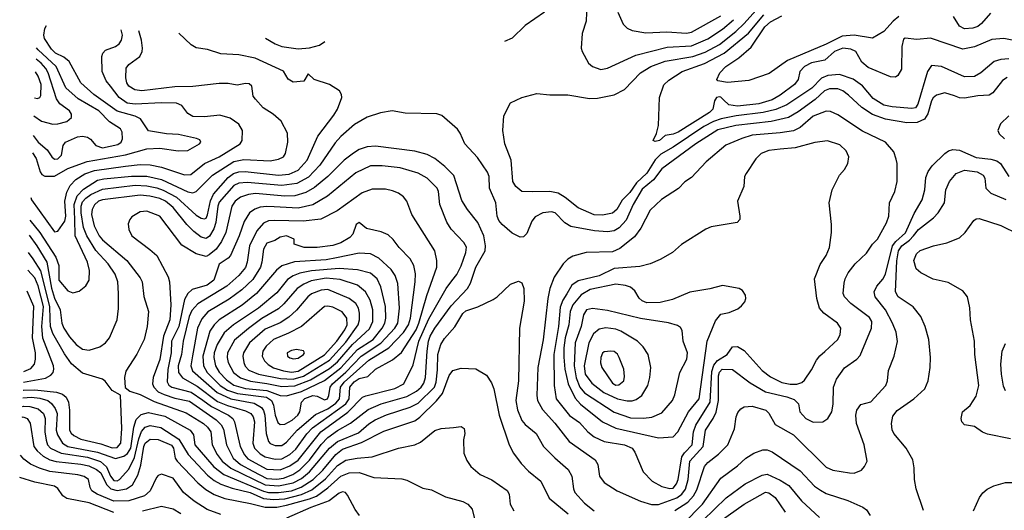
# Model space of a CAD drawing. Extents: x 997026 to 1115308, y 536381 to 619039.
# Tile 78 of 256: x 997143 to 1003127, y 557927 to 560909. Entities that reach past the tile are written whole.
import ezdxf

# ---------------------------------------------------------------- set-up
doc = ezdxf.new("R2010")
doc.units = 0

msp = doc.modelspace()

# ---------------------------------------------------------------- linework, layer by layer
at = {"layer": '0CON20XD'}
for points in [[(1003155, 560670.5), (1003105, 560667.4), (1003064.8, 560655.2), (1002983.6, 560585), (1002945, 560564.6), (1002885, 560562.5), (1002745, 560623.5), (1002685, 560631.1), (1002660.4, 560595), (1002601.9, 560395), (1002586.2, 560373.8), (1002565, 560369.1), (1002445, 560379.7), (1002395, 560390.2), (1002329.6, 560429.6), (1002266, 560506), (1002207.3, 560547.3), (1002125.5, 560575.5), (1002055, 560569.1), (1002016.8, 560553.2), (1001957.9, 560492.1), (1001805, 560391), (1001737.4, 560362.6), (1001661.2, 560345), (1001496.3, 560323.7), (1001405.6, 560305.6), (1001360.4, 560289.6), (1001300.2, 560259.8), (1001114.7, 560135), (1001038.8, 560091.2), (1001005, 560057.9), (1000955, 559976.7), (1000891.7, 559918.3), (1000850.9, 559859.1), (1000805, 559811.2), (1000771.6, 559755), (1000745, 559733.6), (1000685, 559721.1), (1000635, 559723.7), (1000536.1, 559766.1), (1000458.1, 559828.1), (1000415, 559853.6), (1000365, 559864.2), (1000261.9, 559861.9), (1000195, 559865.6), (1000157.1, 559895), (1000139.1, 559925), (1000130.4, 560055), (1000090.4, 560155), (1000079.5, 560235), (1000084.2, 560325), (1000126.1, 560403.9), (1000195, 560436.7), (1000285, 560460), (1000365, 560452.9), (1000475, 560452.9), (1000605, 560430.5), (1000655, 560432.5), (1000755, 560452.3), (1000818.1, 560485), (1000915, 560586.2), (1000978.1, 560625), (1001065, 560656), (1001234.6, 560685.4), (1001307.9, 560712.1), (1001395, 560758.1), (1001495, 560837.9), (1001546.5, 560885), (1001616.1, 560963.9)], [(1000590, 561005), (1000585, 560900), (1000560.8, 560825), (1000556, 560735), (1000560.8, 560715), (1000600, 560645), (1000625, 560624.3), (1000675, 560605.6)], [(1000332, 560955), (1000215.5, 560874.5), (1000135, 560797.5), (1000089.1, 560776.2)], [(1000675, 560605.6), (1000715, 560613.3), (1000886.7, 560693.3), (1001077.9, 560742.1), (1001225, 560750.2), (1001325, 560792.6), (1001415, 560850.6), (1001481.1, 560908.9)], [(1000778.8, 560955), (1000810.7, 560880.7), (1000835, 560856.5), (1000865, 560843.8), (1000949.1, 560829.1), (1001075, 560834.2), (1001195, 560826.7)], [(1003245, 560769.4), (1003123.9, 560793.9), (1003051.5, 560788.5), (1002945, 560743.2), (1002875, 560729.6), (1002677.5, 560797.5), (1002595, 560789.1), (1002525, 560797.1), (1002515, 560790), (1002503.3, 560746.7), (1002501.7, 560608.3), (1002480.5, 560569.5), (1002465, 560560), (1002435, 560562), (1002298.6, 560618.6), (1002261.1, 560651.1), (1002225, 560716.1), (1002195, 560730.5), (1002145, 560735.2), (1002095, 560715.2), (1002036.2, 560663.8), (1001955, 560646), (1001911.8, 560625), (1001883.8, 560595), (1001873.8, 560545), (1001852.5, 560515), (1001765, 560450.5), (1001715, 560421.6), (1001635, 560397.5), (1001505, 560383), (1001452, 560392), (1001421.1, 560421.1), (1001405, 560437.8), (1001395, 560440.9), (1001376.9, 560435), (1001364.5, 560415), (1001354.6, 560365), (1001334.6, 560345), (1001143.9, 560225), (1001115, 560212.7), (1001065.4, 560204.6), (1001031.2, 560175), (1001005, 560168.8), (1000993.3, 560175), (1001012.3, 560217.7), (1001024.3, 560265), (1001030.8, 560435), (1001057.6, 560512.4), (1001088, 560542), (1001168.9, 560595), (1001305, 560642.5), (1001425, 560705.2), (1001572.1, 560827.9), (1001665, 560937.6)], [(1001195, 560826.7), (1001225, 560832.1), (1001405, 560931.9)], [(1002485, 560927.6), (1002450.4, 560899.6), (1002395, 560837.5), (1002325, 560797.1), (1002213.8, 560813.8), (1002141, 560809), (1002045, 560759.4), (1001808.3, 560661.7), (1001697.5, 560582.5), (1001575, 560540), (1001445, 560528.1), (1001385, 560537.5), (1001380, 560545), (1001397.1, 560585), (1001435, 560623.6), (1001512.7, 560677.3), (1001588.3, 560741.7), (1001672.4, 560865), (1001705.3, 560895), (1001775, 560932.8)], [(1003042.3, 560947.7), (1002987.5, 560885), (1002965, 560867.5), (1002935, 560857.7), (1002885, 560853.2), (1002855, 560870.4), (1002818.6, 560928.6)], [(997209.4, 559828.2), (997215.3, 559815), (997355, 559619.5), (997375, 559623.3), (997416, 559685), (997422.9, 559715), (997416.7, 559805), (997428.5, 559861.5), (997449.3, 559900.7), (997483.2, 559936.8), (997537.9, 559972.1), (997597.2, 559992.8), (997785, 560017.9), (997875, 560028.5), (997935, 560026.8), (998005, 560013), (998145, 559965.3), (998182.6, 559967.4), (998265, 560034.8), (998355, 560075.8), (998482.7, 560155), (998494.6, 560175), (998497.5, 560235), (998474.8, 560274.8), (998421.3, 560311.3), (998358.6, 560328.6), (998265, 560317.6), (998195, 560321.4), (998165, 560339.6), (998127.6, 560387.6), (998095, 560401.3), (998005, 560403.8), (997845, 560394.9), (997795, 560401.9), (997747.9, 560435), (997695.4, 560505), (997668.1, 560538.1), (997644.5, 560595), (997641.1, 560685), (997648.1, 560705), (997665, 560723.3), (997725, 560746.6), (997747.2, 560762.8), (997761.9, 560785), (997767.1, 560815), (997760.2, 560847)], [(997220.1, 560100.3), (997243.7, 560065), (997266.4, 559985), (997278.2, 559968.2), (997295, 559958.9), (997355, 559958.9), (997435.7, 560004.3), (997552.3, 560047.7), (997785, 560088.5), (997915, 560123.5), (997995, 560127.5), (998105, 560110.9), (998165, 560114.4), (998236, 560155), (998243.8, 560165), (998237.9, 560177.9), (998217.6, 560187.6), (998108.3, 560211.7), (998034.4, 560214.4), (997925, 560232.5), (997876.6, 560306.6), (997845, 560321.6), (997735, 560353.9), (997592.7, 560455), (997513.9, 560525), (997443.1, 560655), (997410.9, 560680.9), (997360, 560705), (997335, 560729.6), (997294.2, 560795), (997289.2, 560815), (997295.9, 560855), (997305.7, 560873.1)], [(997200.4, 559599), (997246.6, 559535), (997307.7, 559435), (997335, 559277.7), (997355, 559216.1), (997388.2, 559145), (997399, 559065), (997410, 559035), (997445, 558980.8), (997486.2, 558935), (997525, 558907.5), (997565, 558899.6), (997629.3, 558920.8), (997664.1, 558945.9), (997687.5, 558975), (997735.5, 559085), (997743.6, 559153.6), (997743.8, 559245), (997738.7, 559315), (997722.4, 559362.4), (997679.7, 559425), (997605.6, 559505.6), (997550.3, 559595), (997531.1, 559645), (997516, 559735), (997517.1, 559775), (997525, 559802.5), (997544.8, 559825), (997575, 559845.7), (997645, 559879.2), (997845, 559902.6), (997915, 559899.9), (997976.7, 559886.7), (998015, 559873.3), (998095, 559830), (998215, 559721.6), (998245, 559701.8), (998265, 559697.9), (998275, 559703.6), (998285, 559723.1), (998302.7, 559807.3), (998321.3, 559848.7), (998409.5, 559950.5), (998442, 559975), (998475, 559984.5), (998513.5, 559986.5), (998715, 559963.8), (998780.2, 559969.8), (998835, 559993.7), (998889.2, 560055), (998955, 560200.5), (999052.2, 560327.8), (999073.6, 560365), (999100.6, 560435), (999098.6, 560455), (999085.5, 560475.5), (999026.2, 560515), (998932.5, 560545), (998895, 560580), (998870, 560535), (998805, 560530), (998775, 560547.5), (998747, 560597), (998574.1, 560674.1), (998475, 560696.2), (998365, 560701.5), (998285, 560727.8), (998215, 560737.5), (998185.5, 560755.5), (998110.2, 560826.9)], [(997204, 559690.3), (997265.8, 559615.8), (997363.1, 559465), (997380.4, 559415), (997379.7, 559325), (997435, 559260.5), (997465, 559249.5), (997505, 559258.1), (997545, 559291.4), (997565.5, 559325.5), (997566.9, 559385), (997554.7, 559435), (997480.2, 559595), (997477.5, 559697.5), (997474.7, 559785), (997491.6, 559838.4), (997531.1, 559878.9), (997615, 559933.1), (997655, 559942.3), (997822.9, 559957.1), (997915, 559958), (998005, 559938.6), (998165, 559861.7), (998195, 559856.7), (998215, 559865.4), (998315, 559964.2), (998445, 560047.4), (998505, 560059), (998665, 560052.1), (998715, 560060.4), (998745, 560074.5), (998758.6, 560095), (998772.9, 560165), (998771.2, 560218.8), (998732.7, 560292.7), (998683.8, 560335), (998623, 560373), (998576, 560425), (998561.2, 560445), (998553.3, 560505), (998538.3, 560518.3), (998515, 560520.8), (998465, 560510), (998410.5, 560520.5), (998355, 560521.6), (998195, 560503.1), (998085, 560500), (997885, 560476.6), (997841.9, 560481.9), (997805.5, 560505), (997793.7, 560525), (997787.1, 560555), (997790.4, 560615), (997805, 560636.2), (997872.5, 560685), (997887.3, 560715), (997889.6, 560735), (997883.8, 560785), (997867, 560840.9)], [(998636.7, 560796.7), (998695, 560763.1), (998735, 560746.3), (998835, 560732.5), (998905, 560737.3), (998964.2, 560755), (998997.5, 560775.9)], [(997224.1, 560204.4), (997255, 560164.7), (997308.7, 560118.7), (997337.5, 560075), (997355, 560061.6), (997375, 560064.1), (997396.4, 560085), (997406.4, 560145), (997421.8, 560165), (997494, 560196), (997525, 560200.8), (997555, 560194.8), (997572.6, 560182.6), (997605, 560143.8), (997645, 560130.5), (997738.7, 560151.3), (997760, 560165), (997767.9, 560185), (997766.2, 560225), (997754.5, 560245), (997688.8, 560288.8), (997623.3, 560355), (997497.8, 560427.8), (997423.8, 560493.8), (997364.2, 560624.2), (997254.8, 560725), (997245.1, 560738.1)], [(997228.9, 560325.4), (997275, 560293.1), (997345, 560274.5), (997375, 560275.5), (997429.5, 560290.5), (997457.1, 560315), (997458.1, 560335), (997445.5, 560355), (997387.4, 560397.4), (997367.1, 560427.1), (997315.8, 560585), (997301.7, 560611.7), (997272.3, 560645), (997242.4, 560669.9)], [(997233.1, 560433), (997250.7, 560429.3), (997265, 560435.6), (997271.7, 560448.3), (997272.2, 560515), (997255.2, 560565), (997239.4, 560592.8)], [(1003145, 560558.2), (1003115, 560538.8), (1003056.7, 560465), (1003035, 560450.5), (1002965, 560446.7), (1002885, 560431.2), (1002855, 560434.6), (1002825, 560446.8), (1002765, 560464.6), (1002715, 560450.9), (1002695, 560434.4), (1002685, 560415.7), (1002662.8, 560337.2), (1002642.7, 560305), (1002596.6, 560283.4), (1002535, 560282.9), (1002404.8, 560304.8), (1002325, 560333.2), (1002260, 560375), (1002180.6, 560450.6), (1002145, 560476.6), (1002115, 560489.4), (1002065, 560488.4), (1002035, 560475.8), (1001976.4, 560423.6), (1001875, 560348.4), (1001815, 560313.5), (1001710.4, 560289.6), (1001495, 560265.5), (1001385, 560239.2), (1001252, 560155), (1001045, 560003.4), (1000993.8, 559936.2), (1000925, 559878.6), (1000870.2, 559785), (1000828.5, 559691.5), (1000785.5, 559644.5), (1000755.2, 559624.8), (1000715, 559620.5), (1000635.7, 559625.7), (1000492.5, 559652.5), (1000455, 559673.5), (1000396.9, 559735), (1000375, 559742.1), (1000321.2, 559735), (1000275, 559710), (1000255.6, 559685), (1000225, 559610), (1000205, 559588.8), (1000185, 559588), (1000135, 559612), (1000074.5, 559664.5), (1000055, 559688.8), (1000044.6, 559714.6), (1000036.2, 559795), (999998.5, 559885), (999995.5, 559955), (999985, 559982), (999925, 560072), (999847.5, 560155), (999819.7, 560219.7), (999802.7, 560242.7), (999707.5, 560327.5), (999677.7, 560337.7), (999485, 560340), (999405.9, 560355.9), (999335, 560342.5), (999255, 560316.5), (999177.6, 560272.4), (999095, 560198.8), (999060.5, 560159.5), (998966.7, 560025), (998897.6, 559952.4), (998826.6, 559913.4), (998735, 559902.2), (998525, 559920.2), (998475, 559915.9), (998445, 559900.4), (998355, 559800.6), (998346.5, 559775), (998334.4, 559675.6), (998322.5, 559637.5), (998296.5, 559593.5), (998275, 559578.8), (998245, 559587.5), (998201.6, 559621.6), (998158.2, 559665), (998075, 559768.3), (998029.5, 559805), (997995, 559822.7), (997933, 559837), (997875, 559841.9), (997645, 559814), (997622.5, 559805), (997597.1, 559782.9), (997584, 559756), (997579.8, 559725), (997595, 559656.5), (997625, 559595.4), (997645, 559571.8), (997794.6, 559445), (997875, 559340), (997886.2, 559315), (997896.5, 559226.5), (997925.5, 559135), (997917.9, 559045), (997900, 558965), (997854.1, 558875.9), (997787.9, 558772.1), (997780, 558735), (997784, 558674), (997812.1, 558652.1), (997875, 558631.2), (997959.5, 558589.5), (998155, 558520.6), (998259.4, 558455), (998285, 558433.1), (998305.2, 558405), (998313.4, 558325), (998343, 558267), (998372.3, 558225), (998425, 558183.3), (998635, 558081.8), (998716.2, 558076.2), (998805, 558094.6), (998855, 558120.4), (998905, 558160.2), (999025, 558304.4), (999073.8, 558346.2), (999202.2, 558397.8), (999265, 558453.4), (999303.1, 558476.9), (999373, 558507), (999515, 558553.7), (999565, 558578.4), (999664.5, 558675), (999674.2, 558705), (999681.9, 558781.9), (999684.5, 558875), (999701.4, 558935), (999725, 558972.1), (999787.5, 559042.5), (999835, 559123.6), (999855, 559139.6), (999926.6, 559163.4), (1000020.9, 559209.1), (1000045.6, 559224.4), (1000125, 559301.2), (1000175, 559320), (1000195, 559310), (1000207.1, 559275), (1000207.9, 559197.9), (1000180.5, 559035), (1000173.3, 558713.3), (1000157.2, 558595), (1000167.2, 558537.2), (1000195, 558472.5), (1000215, 558449.1), (1000281.9, 558395), (1000326.9, 558315), (1000395.3, 558245.3), (1000476.7, 558175), (1000499.1, 558135), (1000507.6, 558057.6), (1000517.3, 558035), (1000575, 557970.4), (1000635, 557924.6)], [(1001025, 557963.1), (1001136.4, 558003.6), (1001167.1, 558025), (1001188.5, 558055), (1001205.2, 558115), (1001216, 558225), (1001296, 558315), (1001309.8, 558415), (1001358.1, 558485), (1001375.7, 558524.3), (1001389, 558595), (1001390.1, 558745), (1001395, 558767.5), (1001411.5, 558785), (1001475, 558783.1), (1001582.1, 558702.1), (1001675, 558647), (1001805, 558616.3), (1001849.7, 558599.7), (1001875.6, 558575), (1001884.4, 558525), (1001920.6, 558485), (1001965, 558462.3), (1002024.5, 558465.5), (1002055.3, 558484.7), (1002079.5, 558525), (1002087.6, 558572.4), (1002089.6, 558675), (1002106.2, 558725), (1002155, 558793.5), (1002231.1, 558845), (1002251.8, 558868.2), (1002320.7, 559035), (1002321.1, 559075), (1002308, 559098), (1002195, 559184.5), (1002156.2, 559225), (1002147.9, 559245), (1002152.6, 559307.4), (1002158.8, 559335), (1002178.7, 559371.3), (1002221.1, 559425), (1002289.1, 559490.9), (1002325, 559544), (1002355.4, 559574.6), (1002411.4, 559675), (1002424.3, 559715), (1002428.6, 559795), (1002461.4, 559865), (1002475.8, 559925), (1002475.8, 560035), (1002470.6, 560060.6), (1002456.2, 560105), (1002404, 560165), (1002265, 560232.3), (1002115, 560331.5), (1002070.9, 560350.9), (1002045, 560353.6), (1001965, 560321.6), (1001885.8, 560254.2), (1001845.9, 560234.1), (1001765, 560220.8), (1001595, 560206.1), (1001532.6, 560187.4), (1001435, 560145.5), (1001315, 560045.6), (1001225, 559950), (1001185, 559922.5), (1001146.2, 559883.8), (1001043.8, 559816.2), (1000975, 559752), (1000917.1, 559642.9), (1000880.2, 559589.8), (1000791, 559519), (1000745, 559498.9), (1000586.2, 559493.8), (1000505, 559472.5), (1000475, 559454.5), (1000445, 559425.5), (1000391.8, 559345), (1000365.2, 559274.8), (1000352.1, 559215), (1000324, 558964), (1000291.9, 558795), (1000286.5, 558625), (1000290.7, 558595), (1000319.5, 558539.5), (1000395, 558456.8), (1000481.2, 558345), (1000639.5, 558235), (1000656.5, 558205), (1000666.9, 558135), (1000695, 558097.1), (1000774.7, 558044.7), (1000915, 557982.7), (1000983.1, 557963.1), (1001025, 557963.1)], [(1003155.4, 560325), (1003104.5, 560275), (1003087.5, 560235), (1003095.6, 560215), (1003127.5, 560185)], [(998705, 558117.4), (998745, 558123), (998802.4, 558145), (998845, 558172.3), (998905, 558231.3), (998975, 558327.2), (999015, 558370.4), (999075, 558412.5), (999154, 558456), (999260.6, 558539.4), (999338.9, 558575), (999495, 558619.8), (999555, 558650.8), (999583.4, 558675), (999599.8, 558700.2), (999610, 558735), (999618.4, 558895), (999626.7, 558955), (999638.2, 558985), (999665.6, 559035), (999765, 559170.9), (999865, 559274.5), (999883.1, 559306.9), (999915.3, 559405), (999971.4, 559505), (999973.9, 559535), (999962.6, 559595), (999926.4, 559676.4), (999863.5, 559755), (999829.4, 559809.4), (999781, 559961), (999727, 560017), (999665.7, 560065.7), (999619.3, 560089.3), (999545, 560109.3), (999305, 560139.4), (999255, 560135.9), (999205, 560120), (999171.5, 560098.5), (999115, 560054.6), (999014.5, 559955.5), (998935, 559890), (998881.3, 559858.7), (998815, 559838.9), (998755, 559837.2), (998575, 559851.6), (998532.8, 559847.2), (998485, 559829.7), (998452, 559805), (998431.4, 559775), (998394.8, 559615), (998369.5, 559560.5), (998336.4, 559515), (998295, 559479.3), (998275, 559470.7), (998215.2, 559485.2), (998128.4, 559538.4), (997995, 559714.4), (997915, 559744.4), (997875, 559740.6), (997825, 559710), (997811.2, 559695), (997802.7, 559667.3), (997806.1, 559633.9), (997824.6, 559594.6), (997932.9, 559512.9), (997975.4, 559475.4), (998045.3, 559345.3), (998052.5, 559315), (998061.9, 559175), (998055.2, 559085), (998017.6, 558985), (997995, 558844.2), (997953.8, 558735), (997950.8, 558695), (997957.2, 558675), (997985, 558647.7), (998020.1, 558630.1), (998085, 558608.4), (998175, 558589.8), (998337.1, 558477.1), (998366.6, 558446.6), (998381.2, 558421.2), (998400.2, 558325), (998439.4, 558245), (998484.3, 558205), (998560, 558165), (998645, 558120.9), (998705, 558117.4)], [(1001095, 558060), (1001115, 558062.2), (1001135, 558087.7), (1001145.2, 558115), (1001167.4, 558252.6), (1001183.2, 558276.8), (1001230.4, 558325), (1001238.3, 558405), (1001252.1, 558445), (1001338.9, 558585), (1001349.4, 558770.6), (1001360.9, 558809.1), (1001382.9, 558837.1), (1001441.5, 558875), (1001475, 558920), (1001505, 558923.5), (1001545, 558898.9), (1001655, 558777.1), (1001705, 558739.2), (1001775, 558704), (1001825.4, 558694.6), (1001865, 558694.6), (1001896.3, 558703.7), (1001912.4, 558717.6), (1001955, 558780), (1001985, 558839.2), (1002005, 558865.8), (1002036.9, 558893.1), (1002115.8, 558965), (1002130, 558995), (1002134, 559035), (1002113.6, 559063.6), (1002030.8, 559125), (1002004.4, 559155), (1001986.5, 559215), (1001974.2, 559335), (1002008.7, 559421.3), (1002044.4, 559475), (1002064.4, 559525), (1002077.5, 559615), (1002077.5, 559665), (1002062.5, 559795), (1002080, 559875), (1002125.6, 559964.4), (1002155, 559998.8), (1002175.8, 560035), (1002182.9, 560075), (1002165, 560112), (1002128, 560148), (1002052, 560172), (1001975, 560162.5), (1001855, 560130.8), (1001765, 560121.5), (1001695, 560114.6), (1001648.6, 560095), (1001616.2, 560063.8), (1001557.5, 559975), (1001548.6, 559955), (1001544.2, 559895), (1001506, 559805), (1001520, 559715), (1001518.8, 559695), (1001504.1, 559675.9), (1001345, 559649.2), (1001313.2, 559636.8), (1001165, 559542), (1001111.2, 559495), (1001035, 559450.6), (1000974.6, 559425.4), (1000911.1, 559408.9), (1000755, 559395.8), (1000665, 559352.5), (1000537.7, 559322.3), (1000497.7, 559295), (1000467.4, 559242.6), (1000443.5, 559205), (1000428, 559162), (1000418.3, 559045), (1000389.3, 558875), (1000390.2, 558685), (1000403.9, 558603.9), (1000485, 558503.8), (1000545, 558460.5), (1000596.2, 558405), (1000634.8, 558374.8), (1000695, 558345.3), (1000818.8, 558325), (1000864.4, 558305), (1000880.4, 558280.4), (1000931.3, 558161.3), (1000986.9, 558105), (1001045, 558072.3), (1001095, 558060)], [(1001124, 557926), (1001203.1, 557976.9), (1001238.5, 558015), (1001258.8, 558051.2), (1001305, 558194.4), (1001325, 558218.8), (1001390.6, 558269.4), (1001445.8, 558324.2), (1001487.4, 558422.6), (1001498.1, 558495), (1001508.3, 558521.7), (1001525, 558544.2), (1001545, 558555.6), (1001595, 558559.2), (1001676.7, 558535), (1001695, 558517.8), (1001735, 558448.5), (1001845.6, 558385), (1002045, 558189.4), (1002085, 558171.9), (1002186, 558154), (1002215, 558152.5), (1002258.1, 558171.9), (1002277.3, 558192.7), (1002293.9, 558226.1), (1002274.2, 558324.2), (1002228.1, 558455), (1002224.6, 558505), (1002231.1, 558535), (1002255, 558571.2), (1002315, 558587.5), (1002407.8, 558685), (1002417.8, 558715), (1002423.8, 558776.2), (1002456.5, 558865), (1002476.9, 558953.1), (1002469.1, 559009.1), (1002448.2, 559065), (1002404.7, 559145), (1002342.8, 559225), (1002336.6, 559255), (1002351.3, 559288.7), (1002387.8, 559332.2), (1002405, 559363.3), (1002448.3, 559535), (1002468.2, 559561.8), (1002527, 559613), (1002579, 559731), (1002628, 559815), (1002643.3, 559875), (1002650.1, 559949.9), (1002663.4, 559986.6), (1002689, 560021), (1002764.7, 560095.3), (1002788.3, 560111.7), (1002815, 560119.4), (1002855, 560115.6), (1002955, 560070.5), (1003045, 560061.8), (1003081.6, 560051.6), (1003104.7, 560034.7), (1003155, 559955.5)], [(998725, 558173), (998785, 558196.8), (998835, 558231.2), (998973.7, 558405), (999136.9, 558523.1), (999226.1, 558613.9), (999246.5, 558623.5), (999423.2, 558666.8), (999477.1, 558695), (999535, 558812), (999568.4, 558955), (999629.7, 559090.3), (999734.5, 559275.5), (999768.5, 559321.5), (999798.8, 559361.2), (999825, 559412.9), (999854.6, 559495), (999857.3, 559527.3), (999842.2, 559555), (999765, 559635.6), (999738, 559678), (999695.5, 559785), (999688.5, 559865), (999680.5, 559885), (999619.4, 559945), (999565, 559976.7), (999455, 560008.1), (999345, 560020.8), (999275, 560020), (999185, 559978.4), (999012.7, 559837.3), (998925, 559782.7), (998835, 559764), (998688.4, 559771.6), (998645, 559774.4), (998605, 559769), (998572.1, 559757.9), (998539.2, 559735), (998506.7, 559683.3), (998477, 559595), (998424.8, 559475.2), (998410.7, 559459.2), (998355, 559423.1), (998323.4, 559325), (998281.5, 559295), (998191.2, 559268.8), (998164.8, 559245.2), (998145, 559207.8), (998109.7, 559045), (998064.9, 558955), (998062.6, 558885), (998043, 558783), (998038.8, 558708.8), (998048.6, 558688.6), (998067.9, 558675), (998185, 558644.9), (998255.9, 558595.9), (998308.8, 558558.8), (998411.8, 558505), (998437.8, 558485), (998448.8, 558465), (998483.3, 558315), (998508.7, 558265), (998530.1, 558240.1), (998645, 558176.6), (998725, 558173)], [(1002635.6, 557925.6), (1002591.7, 558058.3), (1002580.8, 558115), (1002580, 558185), (1002571.4, 558235), (1002530, 558305), (1002455.5, 558395), (1002446.2, 558416.2), (1002440.9, 558455), (1002450.2, 558499.8), (1002475.3, 558534.7), (1002576, 558604), (1002642.9, 558665), (1002664.3, 558715), (1002676.7, 558795), (1002678.9, 558855), (1002668.5, 558965), (1002646.7, 559045), (1002620, 559105), (1002573.6, 559163.6), (1002480.9, 559225), (1002465.3, 559255), (1002473.4, 559443.4), (1002483.9, 559505), (1002504.5, 559535), (1002551.2, 559568.8), (1002575, 559595.7), (1002605, 559634.2), (1002695.6, 559704.4), (1002724.8, 559735.2), (1002762.9, 559795), (1002770.9, 559875), (1002794.5, 559925), (1002834.4, 559975), (1002885, 559994.7), (1002962, 559985), (1002997.8, 559965), (1003009.5, 559945), (1003014.5, 559885), (1003045.3, 559855.3), (1003137.1, 559817.1)], [(998695, 558238.1), (998735, 558241.1), (998783.7, 558266.3), (998821.8, 558298.2), (998887.7, 558392.3), (998922.4, 558427.6), (999125.2, 558574.8), (999144.3, 558605), (999150, 558675), (999175, 558708.5), (999205, 558727.9), (999258.7, 558741.3), (999304.6, 558785), (999409.2, 558840.8), (999462.7, 558887.3), (999551.3, 559025), (999569.5, 559065), (999617.2, 559232.8), (999678.2, 559405), (999678.9, 559445), (999665, 559503.3), (999526.5, 559725), (999495.4, 559805), (999475, 559833.3), (999445, 559855.5), (999409.1, 559869.1), (999365, 559878.5), (999285, 559878.8), (999224.2, 559855.8), (999071.9, 559748.1), (998973.1, 559696.9), (998865, 559684.4), (998690.7, 559689.3), (998655, 559685.8), (998625, 559672.9), (998584.8, 559625.2), (998540.2, 559535), (998526.1, 559435), (998515, 559403.8), (998475.1, 559354.9), (998400.8, 559289.2), (998225, 559181.9), (998187.9, 559142.1), (998172.9, 559105), (998135.2, 558955), (998125.9, 558875), (998105.6, 558805), (998108, 558765), (998132.7, 558732.7), (998221.5, 558681.5), (998345, 558589.5), (998405, 558563.6), (998515, 558531.5), (998546.5, 558515), (998561.6, 558495), (998568.9, 558465), (998558.7, 558335), (998569.3, 558305), (998605, 558271), (998635, 558252.4), (998695, 558238.1)], [(998695, 558320.3), (998735, 558321.2), (998765, 558340.9), (998829.1, 558415), (998939.5, 558510.5), (999015, 558544.4), (999065, 558578.5), (999085.8, 558605), (999092.7, 558675), (999114.3, 558705), (999265, 558839.5), (999385.3, 558914.7), (999475, 559007.2), (999506.4, 559055), (999517.5, 559095), (999546.8, 559315), (999547.6, 559365), (999538.8, 559415), (999515.7, 559455.7), (999449.5, 559525), (999413.3, 559573.3), (999381.5, 559601.5), (999340.5, 559619.5), (999249.8, 559639.8), (999205, 559676), (999188, 559665), (999168.2, 559605), (999149.1, 559585), (999095, 559552.1), (999045, 559536.7), (998950, 559525), (998872.5, 559525), (998810, 559545), (998810, 559575), (998765, 559595.5), (998725, 559587.5), (998693, 559567), (998645, 559551.5), (998623.8, 559515), (998615.2, 559435), (998605.7, 559405), (998559.3, 559330.7), (998493, 559267), (998415, 559210), (998286.9, 559133.1), (998248.7, 559091.3), (998222.7, 559035), (998193.8, 558866.2), (998183.7, 558805), (998193, 558775), (998343.8, 558643.8), (998425, 558604.9), (998567.4, 558577.4), (998612.7, 558552.7), (998625, 558534.5), (998633.4, 558505), (998641.1, 558395), (998655.3, 558345.3), (998665, 558333.8), (998695, 558320.3)], [(1003165, 558362.5), (1003025, 558389.2), (1002995, 558402), (1002945, 558436.2), (1002885.9, 558445.9), (1002868.8, 558465), (1002864, 558485), (1002873.4, 558526.6), (1002918.8, 558565), (1002955, 558621.2), (1002972.7, 558685), (1002946.9, 558875), (1002945.6, 558955), (1002920.6, 559085), (1002917.4, 559157.4), (1002902.5, 559225), (1002875, 559262), (1002785, 559312.5), (1002695, 559332.5), (1002620.3, 559370.3), (1002590.8, 559395), (1002577.1, 559445), (1002592.5, 559485), (1002615, 559505.6), (1002696.4, 559533.6), (1002777.4, 559552.6), (1002855, 559582.5), (1002889.2, 559615), (1002941.1, 559688.9), (1002955, 559699.2), (1002975, 559701.4), (1003105, 559658.6), (1003213.3, 559605)], [(997163.4, 558656.4), (997165, 558656.9), (997235, 558660), (997366.1, 558646.1), (997402.9, 558632.9), (997424.6, 558615), (997439.6, 558585), (997446.2, 558536.2), (997445.7, 558415), (997455.2, 558395.2), (997471.5, 558381.5), (997515, 558360), (997635, 558331.5), (997705, 558306.6), (997735, 558309.6), (997757.9, 558335), (997763.9, 558425), (997756, 558626), (997705, 558655.7), (997662.4, 558712.4), (997646.2, 558725), (997525, 558760.5), (997457.7, 558817.7), (997415, 558878.8), (997345, 559000.8), (997330.3, 559045), (997328.7, 559088.7), (997326.3, 559165), (997272, 559382), (997225, 559455.8), (997196.3, 559494.3)], [(998725, 558448.4), (998755, 558451.1), (998799.3, 558475), (998832.8, 558505), (998844.7, 558525), (998855.2, 558585), (998875, 558606.1), (998925, 558624.6), (998950.1, 558620.1), (998995, 558598.3), (999012.9, 558605), (999021.9, 558625), (999028.8, 558675), (999043.1, 558695), (999124.1, 558765.9), (999217.4, 558865), (999336.9, 558943.1), (999423.5, 559035), (999440.8, 559065), (999450.6, 559155), (999441.4, 559305), (999425, 559354.4), (999400.9, 559390.9), (999325, 559460), (999275, 559486.6), (999205, 559490.3), (999068.4, 559461.6), (999005, 559450), (998813.1, 559436.9), (998735, 559413.1), (998702.8, 559387.2), (998582.5, 559245), (998495, 559174.8), (998355, 559084.3), (998323.7, 559055), (998298.3, 559015), (998255.2, 558865), (998259.1, 558805), (998281.9, 558765), (998361.6, 558685), (998405, 558657.8), (998466.6, 558636.6), (998642.7, 558615), (998673.3, 558595), (998685.4, 558565.4), (998695.2, 558505), (998711.7, 558461.7), (998725, 558448.4)], [(997165.4, 558706.9), (997299.1, 558730.9), (997331.5, 558748.5), (997346.2, 558765), (997351.1, 558785), (997347.8, 558805), (997283.1, 558973.1), (997277.2, 559045), (997286.6, 559165), (997255, 559291.2), (997235, 559340.6), (997192.1, 559386.1)], [(998765, 558623.3), (998855, 558649.1), (998995, 558716.5), (999095, 558792.9), (999195, 558904.9), (999291, 558965), (999346.3, 559035), (999361.3, 559065), (999367.6, 559095), (999366.4, 559165), (999338.3, 559285), (999314.5, 559334.5), (999275, 559368.9), (999195, 559389.5), (999085, 559396.4), (998916.9, 559383.1), (998845, 559367.8), (998805, 559352.6), (998770.6, 559329.4), (998705, 559248), (998593.6, 559156.4), (998442.8, 559055), (998385, 559005.3), (998342.7, 558935), (998324.1, 558885), (998322.7, 558855), (998332.5, 558805), (998355, 558766.3), (998400.5, 558720.5), (998445, 558687.6), (998515, 558668.1), (998645, 558655.9), (998725, 558624.8), (998765, 558623.3)], [(998735, 558679.2), (998815, 558684.7), (998909.1, 558720.9), (999025, 558788.3), (999075, 558830.4), (999165.9, 558934.1), (999269.5, 559030.5), (999288.1, 559075), (999288.7, 559145), (999272.4, 559205), (999244.7, 559255), (999195.8, 559295.8), (999090.4, 559330.4), (999005, 559337.6), (998915, 559322.4), (998868.6, 559301.4), (998829.4, 559275), (998748.6, 559181.4), (998715, 559151.7), (998615, 559093), (998532.9, 559032.9), (998448.8, 558961.2), (998405.7, 558885), (998403.4, 558855), (998409.8, 558825), (998441.1, 558765), (998485, 558732.8), (998545, 558711.2), (998645, 558698.4), (998735, 558679.2)], [(1001025, 558368.2), (1001115, 558373.6), (1001142.5, 558405), (1001208.4, 558525), (1001272.8, 558605), (1001320, 558955), (1001370.9, 559079.1), (1001405, 559118.5), (1001455, 559129.2), (1001507.5, 559152.5), (1001529.5, 559170.5), (1001550, 559195), (1001556.2, 559215), (1001554, 559235), (1001535, 559263.8), (1001515, 559275.8), (1001415, 559292.9), (1001337.1, 559272.9), (1001215, 559252.7), (1001110.6, 559209.4), (1001035, 559191), (1000955, 559188.9), (1000925, 559199.7), (1000907, 559217), (1000880.6, 559260.6), (1000855, 559283), (1000825, 559293.2), (1000765, 559301.2), (1000610.5, 559269.5), (1000555, 559236.6), (1000504.4, 559175), (1000488.1, 559135), (1000480.8, 559055), (1000458.6, 558975), (1000450.7, 558915), (1000448.8, 558858.8), (1000455.7, 558785.7), (1000476.2, 558696.2), (1000518.4, 558608.4), (1000551.9, 558571.9), (1000684.5, 558464.5), (1000765, 558426.1), (1001025, 558368.2)], [(997167.9, 558770.5), (997210.5, 558789.5), (997232.5, 558815), (997239.6, 558845), (997238.4, 558885), (997220.1, 558975), (997228.4, 559165), (997187.1, 559259.6)], [(998805, 558724.9), (998867.1, 558742.9), (999025, 558840.7), (999125, 558948.5), (999199.4, 559055), (999207.8, 559085), (999207.4, 559125), (999201.2, 559155), (999185, 559183.1), (999145, 559214.7), (999015, 559269.3), (998975, 559265.9), (998916.8, 559243.2), (998894.7, 559225), (998825, 559142.8), (998778.8, 559101.2), (998725, 559067), (998635, 559027.2), (998538.6, 558945), (998502.6, 558885), (998498.9, 558865), (998504.3, 558825), (998512.9, 558802.9), (998535, 558779.8), (998593.1, 558755), (998727.9, 558727.9), (998805, 558724.9)], [(998795, 558766.4), (998835, 558772.4), (998995, 558871.5), (999070.8, 558955), (999119.7, 559025), (999132.8, 559055), (999130, 559095), (999102.7, 559132.7), (999045, 559161.4), (999015, 559168.8), (998995, 559166), (998855, 559044.1), (998777.1, 559002.9), (998685.5, 558965), (998640, 558925), (998620.8, 558895), (998616, 558865), (998630, 558835), (998652.5, 558812.5), (998685, 558793.3), (998745, 558774.3), (998795, 558766.4)], [(1000935, 558486.5), (1000985, 558492.5), (1001045, 558519.5), (1001111.1, 558595), (1001125, 558630), (1001155.4, 558765), (1001196.8, 558845), (1001200.4, 558885), (1001174.3, 558955.7), (1001169.7, 559019.7), (1001158.9, 559038.9), (1001141.3, 559051.3), (1001085, 559067.5), (1000915, 559093.1), (1000715, 559141.8), (1000625, 559153.6), (1000588, 559145), (1000568.5, 559115), (1000554.4, 559045), (1000518.8, 558945), (1000512.6, 558805), (1000525, 558732.1), (1000546.4, 558676.4), (1000575, 558640.9), (1000755, 558523.9), (1000855, 558488.4), (1000935, 558486.5)], [(1000835, 558591.6), (1000865, 558592.9), (1000889.3, 558600.7), (1000923.5, 558625), (1000960.8, 558685), (1000972.9, 558735), (1000978.2, 558795), (1000963.1, 558875), (1000931.7, 558921.7), (1000898.1, 558955), (1000795.6, 559015.6), (1000765, 559027.4), (1000705, 559035.3), (1000665, 559029.1), (1000631, 558999), (1000601.7, 558945), (1000573.3, 558805), (1000579.1, 558755), (1000619.5, 558699.5), (1000693.7, 558643.7), (1000775, 558604.4), (1000835, 558591.6)], [(1003135, 558654.2), (1003122.3, 558682.3), (1003109.4, 558755), (1003106.5, 558815), (1003114.7, 558895.3), (1003135, 558940)], [(998807, 558847), (998835, 558851.8), (998868.1, 558875), (998874.3, 558885), (998867.3, 558897.3), (998824.6, 558904.6), (998795, 558898.9), (998768.6, 558885), (998769.4, 558865), (998785, 558853.1), (998807, 558847)], [(1000765, 558687.7), (1000785, 558690.5), (1000814, 558715), (1000818.9, 558741.1), (1000813.5, 558785), (1000786.2, 558855), (1000775, 558875.6), (1000755, 558891.5), (1000735, 558895.4), (1000695, 558889.4), (1000685, 558882.5), (1000673.8, 558855), (1000672.7, 558822.7), (1000680.9, 558795), (1000745, 558700.9), (1000765, 558687.7)], [(997161.6, 558609.8), (997215, 558613.9), (997265, 558609.5), (997312.9, 558595), (997336.9, 558576.9), (997359.1, 558545), (997370, 558515), (997365.2, 558415.2), (997371.9, 558385), (997402.5, 558335), (997434.9, 558314.9), (997615, 558281.3), (997725, 558243), (997775, 558256), (997798, 558272), (997817.3, 558305), (997836.9, 558433.1), (997850.7, 558479.3), (997880.4, 558509.6), (997925, 558521.6), (998025, 558499), (998178.5, 558415), (998199.3, 558385), (998206.9, 558325), (998271.2, 558251.2), (998321.6, 558191.6), (998384.3, 558144.3), (998625, 558043.8), (998655, 558036.1), (998715, 558034.5), (998793.9, 558046.1), (998852.7, 558067.3), (998927.1, 558115), (998985, 558171.7), (999065, 558267.2), (999105, 558298.1), (999219.9, 558340.1), (999355, 558407.7), (999545, 558471.3), (999575, 558493.4), (999676.9, 558593.1), (999712.4, 558637.6), (999753.2, 558746.8), (999775, 558777.1), (999825, 558791.5), (999915, 558786.9), (999979.1, 558749.1), (1000011.1, 558701.1), (1000025.3, 558665.3), (1000056.8, 558505), (1000117.8, 558325), (1000144.4, 558275), (1000190.9, 558210.9), (1000235.3, 558165.3), (1000309.5, 558105), (1000360.7, 558000.7), (1000476.4, 557906.4)], [(997159.6, 558559), (997165, 558560.5), (997205, 558558.7), (997254.9, 558544.9), (997288, 558515), (997297.6, 558485), (997295.5, 558405), (997303.3, 558353.3), (997312.6, 558325), (997330.2, 558305), (997395, 558274.3), (997555, 558250.6), (997633.7, 558223.7), (997671.1, 558191.1), (997695, 558134.2), (997715, 558108.5), (997735, 558106.8), (997750.2, 558115), (997805, 558176.6), (997841.4, 558248.6), (997867.6, 558362.4), (997883.7, 558406.3), (997905, 558432), (997935, 558442), (997999.5, 558429.5), (998110.5, 558360.5), (998167.1, 558267.1), (998285, 558141.7), (998325, 558108.8), (998365.6, 558085.6), (998435, 558061.6), (998543.8, 558035), (998625, 557998.6), (998685, 557992), (998755, 557998), (998855, 558022.5), (998919.2, 558050.8), (999001.8, 558118.2), (999075, 558199.8), (999125, 558231.3), (999194.7, 558244.7), (999285, 558251.8), (999444.7, 558305.3), (999545, 558324.5), (999578.2, 558341.8), (999665, 558412.5), (999705, 558424.4), (999779.7, 558430.3), (999825, 558436.7), (999843.6, 558423.6), (999848, 558395), (999840, 558355), (999842.9, 558275), (999859.7, 558229.7), (999883.8, 558193.8), (999942, 558145), (1000012, 558112), (1000105, 558047.5), (1000117.8, 558025), (1000124, 557964), (1000146.7, 557925)], [(997157, 558493.2), (997164.7, 558494.7), (997187.1, 558485), (997206.1, 558456.1), (997228.4, 558315), (997248.4, 558288.4), (997285.9, 558255.9), (997325, 558234.8), (997363.5, 558223.5), (997515, 558207.6), (997563, 558197), (997610.3, 558175), (997635, 558155.2), (997669.5, 558085), (997697.1, 558057.1), (997735, 558047.3), (997791.4, 558058.6), (997827.4, 558082.6), (997860.1, 558139.9), (997879, 558201), (997896.5, 558315), (997905, 558336.2), (997935, 558359.4), (997985, 558357.1), (998065, 558322.8), (998077.7, 558305), (998086.6, 558245), (998100.3, 558225), (998225, 558093.5), (998273.9, 558053.9), (998325, 558022.7), (998388.5, 557998.5), (998545, 557969.1), (998635, 557945.5), (998705, 557945.4), (998765, 557958.6), (998903.1, 557996.9), (998945.8, 558014.2), (999016.2, 558063.8), (999095, 558135.6), (999145, 558155.7), (999205, 558156.2), (999295, 558126.1), (999465, 558118.1), (999495, 558110.8), (999592.7, 558062.7), (999645, 558051.4), (999729.8, 558009.8), (999835, 557980.5), (999866, 557965), (999892, 557935), (999906.2, 557875)], [(1001175, 557845.3), (1001292.4, 557965), (1001405, 558122.9), (1001505, 558197.7), (1001555.7, 558244.3), (1001605, 558273.8), (1001660, 558295), (1001685, 558295.3), (1001715, 558282.5), (1001886.6, 558166.6), (1001973.9, 558073.9), (1002008.8, 558048.8), (1002045, 558030.4), (1002175, 557986), (1002267.2, 557947.2), (1002289.7, 557929.7), (1002312, 557895)], [(998365, 557901.8), (998282.8, 557932.8), (998203.7, 557983.7), (998138.2, 558035), (998075, 558122.5), (998005, 558146.2), (997985, 558139.1), (997973.2, 558126.8), (997935.9, 558045), (997901.8, 558015), (997806.1, 557983.9), (997715, 557982.7), (997613.8, 558025), (997582.1, 558045), (997570.9, 558065), (997560.5, 558115), (997535, 558132.7), (997495, 558142.6), (997325, 558163), (997262.4, 558182.4), (997207.6, 558207.6), (997168.7, 558238.7), (997148, 558262.7)], [(997715, 557913.4), (997565, 557972.4), (997428.2, 557998.2), (997405.8, 558015.8), (997375, 558060.3), (997354.5, 558074.5), (997235, 558097.3), (997142.6, 558126.2)], [(1001295, 557866.2), (1001437.2, 558002.8), (1001552.5, 558087.5), (1001655, 558141.3), (1001685, 558147.3), (1001765, 558111.4), (1001817.8, 558077.8), (1001893.9, 557983.9), (1002004, 557884)], [(1002940, 557925), (1002975.4, 558004.6), (1002996.2, 558033.8), (1003022, 558055), (1003063.3, 558076.7), (1003134.7, 558095.3), (1003225, 558096.4), (1003315, 558088.4), (1003355.8, 558065.8), (1003403.9, 558003.9), (1003486.8, 557955), (1003675, 557876.1)], [(999208, 557895), (999181.4, 557931.4), (999135, 558019.2), (999122, 558035), (999105, 558038.8), (999085, 558030.9), (999024.5, 557985.5), (998912.9, 557945), (998765, 557878.8)], [(1001317.5, 557802.5), (1001545, 557965.3), (1001675, 558037.2), (1001695, 558033.2), (1001733.5, 558005), (1001795.8, 557915.8)], [(998122.5, 557905), (998075, 557933.4), (998005, 557950.4), (997888.8, 557921.2)]]:
    msp.add_lwpolyline(points, dxfattribs=at)

doc.saveas('drawing.dxf')
